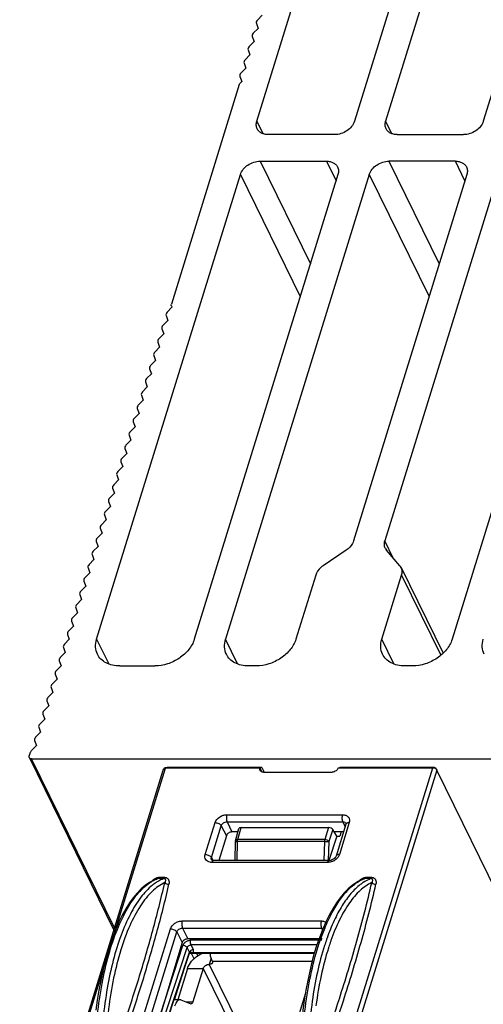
# Model space of a CAD drawing. Header units: millimetres. Extents: x 0 to 420, y 0 to 297.
# Tile 16 of 24: x 234 to 262, y 173 to 231. Entities that reach past the tile are written whole.
import ezdxf

# ---------------------------------------------------------------- set-up
doc = ezdxf.new("R2010")
doc.units = ezdxf.units.MM
doc.header["$LTSCALE"] = 23.1
doc.layers.get('0').update_dxf_attribs({"linetype": 'CONTINUOUS'})

msp = doc.modelspace()

# ---------------------------------------------------------------- linework, layer by layer
at = {"color": 7, "linetype": 'CONTINUOUS'}
for p, q in [((248.31105, 225.0169), (255.71828, 248.9867)), ((261.47491, 248.9867), (254.06768, 225.0169)), ((262.95393, 247.81171), (255.9098, 225.0169)), ((266.87123, 241.85964), (261.66643, 225.0169)), ((248.63572, 231.28352), (248.34553, 230.98977)), ((248.28501, 230.79394), (248.39365, 230.50019)), ((248.04295, 230.01061), (248.15159, 229.71686)), ((248.39365, 230.50019), (248.10346, 230.20644)), ((248.15159, 229.71686), (247.8614, 229.42311)), ((247.90952, 228.93354), (247.61933, 228.63979)), ((247.80088, 229.22728), (247.90952, 228.93354)), ((247.55881, 228.44396), (247.66745, 228.15021)), ((247.31675, 227.66063), (247.42539, 227.36688)), ((247.66745, 228.15021), (247.37726, 227.85646)), ((247.27514, 227.17873), (243.2763, 214.23847)), ((247.42539, 227.36688), (247.33625, 227.27665)), ((252.90455, 224.23357), (248.99004, 224.23357)), ((256.58879, 224.23357), (260.5033, 224.23357)), ((248.50591, 222.66692), (252.42042, 222.66692)), ((260.01917, 222.66692), (256.10466, 222.66692)), ((238.87046, 194.46715), (247.34278, 221.88359)), ((253.09941, 221.88359), (244.62709, 194.46715)), ((254.94153, 221.88359), (246.46921, 194.46715)), ((260.69816, 221.88359), (254.02057, 200.2749)), ((262.54029, 221.88359), (255.8627, 200.2749)), ((268.29692, 221.88359), (259.8246, 194.46715)), ((243.31026, 214.05032), (243.02007, 213.75658)), ((243.27689, 214.14056), (243.31026, 214.05032)), ((243.06819, 213.267), (242.778, 212.97325)), ((242.95955, 213.56074), (243.06819, 213.267)), ((242.71749, 212.77742), (242.82613, 212.48367)), ((242.47542, 211.99409), (242.58406, 211.70034)), ((242.82613, 212.48367), (242.53594, 212.18992)), ((242.58406, 211.70034), (242.29387, 211.4066)), ((242.342, 210.91702), (242.0518, 210.62327)), ((242.23335, 211.21076), (242.342, 210.91702)), ((241.99129, 210.42744), (242.09993, 210.13369)), ((241.74922, 209.64411), (241.85786, 209.35036)), ((242.09993, 210.13369), (241.80974, 209.83994)), ((241.85786, 209.35036), (241.56767, 209.05662)), ((241.6158, 208.56704), (241.32561, 208.27329)), ((241.50716, 208.86078), (241.6158, 208.56704)), ((241.26509, 208.07746), (241.37373, 207.78371)), ((241.37373, 207.78371), (241.08354, 207.48996)), ((241.13166, 207.00038), (240.84147, 206.70663)), ((241.02302, 207.29413), (241.13166, 207.00038)), ((240.8896, 206.21706), (240.59941, 205.92331)), ((240.78096, 206.5108), (240.8896, 206.21706)), ((240.53889, 205.72748), (240.64753, 205.43373)), ((240.64753, 205.43373), (240.35734, 205.13998)), ((240.40546, 204.6504), (240.11527, 204.35665)), ((240.29682, 204.94415), (240.40546, 204.6504)), ((240.1634, 203.86707), (239.87321, 203.57333)), ((240.05476, 204.16082), (240.1634, 203.86707)), ((239.81269, 203.3775), (239.92133, 203.08375)), ((239.92133, 203.08375), (239.63114, 202.79)), ((239.67927, 202.30042), (239.38908, 202.00667)), ((239.57062, 202.59417), (239.67927, 202.30042)), ((239.4372, 201.51709), (239.14701, 201.22335)), ((239.32856, 201.81084), (239.4372, 201.51709)), ((239.08649, 201.02751), (239.19513, 200.73377)), ((239.19513, 200.73377), (238.90494, 200.44002)), ((238.95307, 199.95044), (238.66288, 199.65669)), ((238.84443, 200.24419), (238.95307, 199.95044)), ((238.60236, 199.46086), (238.711, 199.16711)), ((253.57964, 199.72101), (252.22551, 198.80905)), ((256.7518, 198.80905), (255.9613, 199.72101)), ((238.36029, 198.67753), (238.46893, 198.38379)), ((238.711, 199.16711), (238.42081, 198.87337)), ((256.82707, 198.6957), (259.30211, 193.6521)), ((238.46893, 198.38379), (238.17874, 198.09004)), ((251.78457, 198.25515), (250.61399, 194.46715)), ((255.67982, 194.46715), (256.8504, 198.25515)), ((238.22687, 197.60046), (237.93668, 197.30671)), ((238.11823, 197.89421), (238.22687, 197.60046)), ((237.87616, 197.11088), (237.9848, 196.81713)), ((237.63409, 196.32755), (237.74273, 196.03381)), ((237.9848, 196.81713), (237.69461, 196.52338)), ((237.74273, 196.03381), (237.45254, 195.74006)), ((237.50067, 195.25048), (237.21048, 194.95673)), ((237.39203, 195.54423), (237.50067, 195.25048)), ((237.14996, 194.7609), (237.2586, 194.46715)), ((236.9079, 193.97757), (237.01654, 193.68382)), ((237.2586, 194.46715), (236.96841, 194.1734)), ((237.01654, 193.68382), (236.72635, 193.39008)), ((236.77447, 192.9005), (236.48428, 192.60675)), ((236.66583, 193.19425), (236.77447, 192.9005)), ((240.22845, 192.9005), (242.30084, 192.9005)), ((248.28773, 192.9005), (247.8272, 192.9005)), ((257.49834, 192.9005), (257.03781, 192.9005)), ((236.42376, 192.41092), (236.5324, 192.11717)), ((236.1817, 191.62759), (236.29034, 191.33384)), ((236.5324, 192.11717), (236.24221, 191.82342)), ((236.29034, 191.33384), (236.00015, 191.0401)), ((236.04827, 190.55052), (235.75808, 190.25677)), ((235.93963, 190.84426), (236.04827, 190.55052)), ((235.69756, 190.06094), (235.8062, 189.76719)), ((235.8062, 189.76719), (235.51601, 189.47344)), ((235.56414, 188.98386), (235.27395, 188.69012)), ((235.4555, 189.27761), (235.56414, 188.98386)), ((235.32207, 188.20054), (235.03188, 187.90679)), ((235.21343, 188.49428), (235.32207, 188.20054)), ((234.89815, 187.57387), (234.97077, 187.80887)), ((234.90282, 187.48577), (239.88944, 177.3241)), ((235.03395, 187.41721), (266.90266, 187.41721)), ((234.33268, 159.34242), (242.80059, 186.74456)), ((234.45589, 159.46674), (242.92379, 186.86888)), ((242.80059, 186.74456), (242.88639, 186.88505)), ((243.03321, 186.90122), (242.88639, 186.88505)), ((242.88639, 186.88505), (242.92379, 186.86888)), ((248.49621, 186.86888), (242.92379, 186.86888)), ((248.60885, 186.90122), (243.03321, 186.90122)), ((248.60885, 186.90122), (248.49621, 186.86888)), ((248.60885, 186.90122), (248.74695, 186.63388)), ((248.69991, 186.63388), (252.75258, 186.63388)), ((258.67393, 186.86888), (250.20603, 159.46674)), ((258.91915, 186.74456), (250.45125, 159.34242)), ((253.10151, 186.86888), (253.20772, 186.90122)), ((258.67393, 186.86888), (253.10151, 186.86888)), ((258.78335, 186.90122), (253.20772, 186.90122)), ((258.67393, 186.86888), (258.82075, 186.88505)), ((258.78335, 186.90122), (258.82075, 186.88505)), ((258.82075, 186.88505), (258.91915, 186.74456)), ((264.74599, 174.87072), (258.91915, 186.74456)), ((253.56706, 183.55933), (252.9861, 181.67935)), ((247.20404, 183.1076), (246.84262, 183.1076)), ((247.06045, 182.59081), (247.25788, 183.30139)), ((247.38639, 183.36097), (252.54181, 183.36097)), ((253.02683, 182.85311), (252.7914, 183.25054)), ((253.42746, 183.1076), (252.87608, 183.1076)), ((253.29419, 183.1076), (253.21104, 182.85311)), ((246.51954, 182.88798), (246.0757, 181.42484)), ((247.04182, 181.42484), (247.05316, 182.53931)), ((253.02683, 182.85311), (252.56218, 181.43095)), ((253.02683, 182.85311), (253.21104, 182.85311)), ((252.58088, 181.42484), (245.76503, 181.42484)), ((242.40794, 180.34265), (242.23141, 180.26787)), ((242.40762, 180.34253), (242.40794, 180.34265)), ((254.61199, 180.34265), (254.43561, 180.26793)), ((254.61168, 180.34253), (254.61199, 180.34265)), ((243.91463, 176.57797), (242.20082, 170.92826)), ((252.16802, 176.79663), (244.2363, 176.79663)), ((242.67619, 170.92826), (244.34534, 175.94979)), ((244.3591, 175.97298), (244.36053, 175.97424)), ((244.36053, 175.97424), (244.36036, 175.97411)), ((251.69631, 175.93161), (244.34541, 175.93161)), ((245.15091, 175.06338), (244.53925, 173.08407)), ((243.77301, 173.21324), (243.43571, 173.21324)), ((243.83013, 173.20243), (244.43061, 172.9738)), ((251.17764, 173.59177), (250.4332, 171.18277))]:
    msp.add_line(p, q, dxfattribs=at)
at = {"color": 9, "linetype": 'CONTINUOUS'}
for p, q in [((248.31105, 225.0169), (248.66777, 224.28998)), ((256.26652, 224.28998), (255.9098, 225.0169)), ((248.50591, 222.66692), (251.47302, 216.62058)), ((252.42042, 222.66692), (252.98558, 221.51524)), ((256.10466, 222.66692), (259.07177, 216.62058)), ((260.58433, 221.51524), (260.01917, 222.66692)), ((247.34278, 221.88359), (250.87506, 214.68557)), ((254.94153, 221.88359), (258.47381, 214.68557)), ((256.36052, 199.26045), (255.8627, 200.2749)), ((256.8504, 198.25515), (259.1685, 193.53137)), ((238.87046, 194.46715), (239.58443, 193.01223)), ((247.18319, 193.01223), (246.46921, 194.46715)), ((256.3938, 193.01223), (255.67982, 194.46715)), ((239.92711, 177.446), (235.03395, 187.41721)), ((248.49621, 186.86888), (248.61005, 186.64851)), ((246.54245, 184.12317), (253.3583, 184.12317)), ((245.26965, 181.77726), (245.85061, 183.65724)), ((246.55975, 183.70498), (246.84262, 183.1076)), ((246.55975, 183.70498), (253.3756, 183.70498)), ((253.76217, 183.65724), (253.18121, 181.77726)), ((253.3756, 183.70498), (253.51869, 183.40281)), ((245.63584, 181.59403), (246.2168, 183.47401)), ((246.2168, 183.47401), (246.51954, 182.88798)), ((247.1913, 182.65884), (247.38639, 183.36097)), ((252.54181, 183.36097), (252.31829, 182.65884)), ((252.7914, 183.25054), (252.56347, 182.53454)), ((247.16396, 181.42484), (247.1754, 182.54925)), ((252.30239, 182.54925), (247.1754, 182.54925)), ((252.31829, 182.65884), (247.1913, 182.65884)), ((252.30239, 182.54925), (252.26128, 181.42484)), ((252.56347, 182.53454), (252.52298, 181.42696)), ((245.63584, 181.59403), (245.72155, 181.42811)), ((252.48937, 181.31133), (245.67352, 181.31133)), ((242.83897, 180.35634), (242.47515, 180.35634)), ((242.88898, 180.43001), (242.52517, 180.43001)), ((255.04303, 180.35634), (254.6792, 180.35634)), ((255.09304, 180.43001), (254.72923, 180.43001)), ((243.91512, 177.85655), (252.11256, 177.85655)), ((241.33516, 171.28068), (243.22328, 177.39062)), ((241.70136, 171.09745), (243.58947, 177.2074)), ((243.58947, 177.2074), (243.91463, 176.57797)), ((243.93243, 177.43836), (244.2363, 176.79663)), ((243.93243, 177.43836), (252.12987, 177.43836)), ((252.12987, 177.43836), (252.18016, 177.33215)), ((252.14475, 176.72132), (244.42195, 176.72132)), ((252.67253, 176.67854), (252.66858, 176.66728)), ((252.67329, 176.67713), (252.66925, 176.66606)), ((242.45305, 170.92826), (244.20353, 176.28602)), ((242.63708, 172.36642), (243.95897, 176.41239)), ((242.64968, 170.92826), (244.33889, 176.01017)), ((244.33889, 176.01017), (244.20353, 176.28602)), ((244.57065, 176.1641), (244.43475, 176.44102)), ((251.85325, 176.44102), (244.43475, 176.44102)), ((251.70893, 175.97494), (244.53414, 175.97494)), ((244.61146, 175.63346), (244.46516, 175.93161)), ((244.83511, 175.80391), (244.77245, 175.93161)), ((245.61278, 175.66385), (245.49984, 175.29837)), ((245.68465, 175.48486), (251.57358, 175.48486)), ((243.46029, 173.21324), (244.01698, 174.96195)), ((244.22985, 175.06338), (245.15091, 175.06338)), ((245.15091, 175.06338), (247.18013, 170.92826)), ((245.49984, 175.29837), (247.64438, 170.92826)), ((244.14099, 173.08407), (244.53925, 173.08407)), ((253.16445, 173.22208), (253.17823, 173.26466))]:
    msp.add_line(p, q, dxfattribs=at)
at = {"color": 3, "linetype": 'CONTINUOUS'}
msp.add_line((244.22985, 175.06338), (243.65811, 173.21324), dxfattribs=at)
at = {"color": 7, "linetype": 'CONTINUOUS'}
for points in [[(242.23141, 180.26787), (241.98135, 180.13061), (241.73503, 179.95797), (241.49275, 179.74979), (241.25545, 179.50648), (241.02475, 179.22953), (240.80132, 178.91982), (240.58561, 178.57804), (240.37892, 178.20648), (240.18199, 177.807), (239.99501, 177.38056), (239.81847, 176.92863), (239.65291, 176.45298), (239.49871, 175.95507), (239.35616, 175.43626), (239.22564, 174.89829), (239.10753, 174.34295), (239.00204, 173.77174), (238.90951, 173.18651), (238.83021, 172.58918)], [(254.43561, 180.26793), (254.18564, 180.13075), (253.93938, 179.95819), (253.69711, 179.75008), (253.45979, 179.50679), (253.22906, 179.22985), (253.00558, 178.92012), (252.78981, 178.57828), (252.58306, 178.20663), (252.38607, 177.80706), (252.19904, 177.38048)], [(252.19904, 177.38048), (252.02245, 176.92841), (251.85685, 176.45262), (251.70263, 175.9546), (251.56007, 175.4357), (251.42956, 174.89766), (251.31145, 174.34227), (251.20598, 173.77102), (251.11346, 173.18576), (251.03417, 172.58839), (250.96832, 171.98053), (250.9161, 171.36413), (250.87764, 170.74118), (250.85305, 170.11335)], [(244.34541, 175.95003), (244.34666, 175.95345), (244.35039, 175.9613), (244.35424, 175.96732), (244.3577, 175.97154), (244.3591, 175.97298)], [(244.36036, 175.97411), (244.3631, 175.97617), (244.36559, 175.97771), (244.36574, 175.97779)]]:
    msp.add_lwpolyline(points, dxfattribs=at)
for centre, radius, start, end in [((256.36316, 200.06943), 0.53188, 206.2280274, 220.926109), ((256.34994, 198.46062), 0.53188, 26.2280274, 40.926109), ((247.25315, 182.53727), 0.2, 164.4718803, 179.416779)]:
    msp.add_arc(centre, radius, start, end, dxfattribs=at)
at = {"color": 9, "linetype": 'CONTINUOUS'}
for centre, radius, start, end in [((247.21118, 180.21914), 2.33038, 90.8795974, 91.4524145), ((252.46138, 182.12765), 0.81948, 297.393674, 301.7437869), ((243.33338, 178.1334), 2.38474, 118.2094667, 121.3087514), ((243.16417, 178.48343), 1.99563, 110.1979089, 112.1429501), ((242.52521, 180.12626), 0.30375, 90.0081568, 92.3262435), ((255.52732, 178.15088), 2.36454, 117.6114102, 121.1864803), ((256.08625, 177.82106), 2.74937, 122.9239125, 127.4747587), ((255.4332, 178.33082), 2.16148, 112.2047608, 117.6111216), ((255.36789, 178.48437), 1.99463, 110.1981677, 112.1347751), ((254.72927, 180.12661), 0.30341, 90.0072774, 92.1944572), ((263.51364, 172.82484), 12.10176, 158.0474542, 158.2326934), ((263.34236, 172.89397), 11.91705, 157.6950478, 158.0478847), ((244.3757, 176.24719), 0.45103, 136.493371, 142.5738899), ((244.42272, 176.26807), 0.45325, 90.0973317, 96.6249581), ((266.13129, 171.98936), 14.51567, 160.7953794, 162.2812575), ((265.59965, 172.17321), 13.95313, 160.647122, 160.7902179), ((265.46759, 172.21962), 13.81316, 160.4394497, 160.6472311), ((266.0743, 171.96986), 14.20489, 160.6893415, 162.1468395), ((265.52927, 172.15964), 13.62777, 160.5059731, 160.6343888), ((244.31403, 177.34389), 1.39412, 271.2920165, 271.9525393), ((244.35721, 176.70106), 0.74966, 276.055887, 277.1374836), ((266.82903, 171.72281), 14.99902, 162.1324332, 162.3924669)]:
    msp.add_arc(centre, radius, start, end, dxfattribs=at)
at = {"color": 7, "linetype": 'CONTINUOUS'}
for centre, major_axis, ratio, start_param, end_param in [((246.77597, 182.88802), (0.24904, 0.12444), 0.72647058, 0.96828335, 2.539232), ((247.45132, 183.2505), (0.19369, -0.04996), 0.50866615, 2.04007611, 3.13213485), ((252.60718, 183.2505), (0.19383, -0.0502), 0.50766394, 0.47202364, 2.04251538), ((244.16994, 176.578), (0.24795, 0.1239), 0.72647058, 0.96828335, 2.539232)]:
    msp.add_ellipse(centre, major_axis=major_axis, ratio=ratio, start_param=start_param, end_param=end_param, dxfattribs=at)
for points, knots in [([(248.34553, 230.98977), (248.31849, 230.9624), (248.27628, 230.9016), (248.27369, 230.82455), (248.28501, 230.79394)], [0, 0, 0, 0, 0.54102806, 1, 1, 1, 1]), ([(248.10346, 230.20644), (248.07642, 230.17907), (248.03421, 230.11827), (248.03162, 230.04122), (248.04295, 230.01061)], [0, 0, 0, 0, 0.54102806, 1, 1, 1, 1]), ([(247.8614, 229.42311), (247.83436, 229.39574), (247.79215, 229.33494), (247.78956, 229.2579), (247.80088, 229.22728)], [0, 0, 0, 0, 0.54102806, 1, 1, 1, 1]), ([(247.61933, 228.63979), (247.59229, 228.61242), (247.55008, 228.55162), (247.54749, 228.47457), (247.55881, 228.44396)], [0, 0, 0, 0, 0.54102806, 1, 1, 1, 1]), ([(247.37726, 227.85646), (247.35022, 227.82909), (247.30801, 227.76829), (247.30543, 227.69124), (247.31675, 227.66063)], [0, 0, 0, 0, 0.54102806, 1, 1, 1, 1]), ([(247.27514, 227.17873), (247.27784, 227.18746), (247.2919, 227.2236), (247.31548, 227.25562), (247.33625, 227.27665)], [0, 0, 0, 0, 0.23610559, 1, 1, 1, 1]), ([(248.33437, 224.57636), (248.30252, 224.64125), (248.26532, 224.7913), (248.28817, 224.94287), (248.31105, 225.0169)], [0, 0, 0, 0, 0.48264392, 1, 1, 1, 1]), ([(254.06768, 225.0169), (253.998, 224.79143), (253.73034, 224.49106), (253.28667, 224.27815), (253.02979, 224.23357), (252.90455, 224.23357)], [0, 0, 0, 0, 0.48036979, 0.74507542, 1, 1, 1, 1]), ([(255.93312, 224.57636), (255.90127, 224.64125), (255.86407, 224.7913), (255.88692, 224.94287), (255.9098, 225.0169)], [0, 0, 0, 0, 0.48264392, 1, 1, 1, 1]), ([(261.66643, 225.0169), (261.59675, 224.79143), (261.32909, 224.49106), (260.88542, 224.27815), (260.62854, 224.23357), (260.5033, 224.23357)], [0, 0, 0, 0, 0.48036979, 0.74507542, 1, 1, 1, 1]), ([(248.99004, 224.23357), (248.91805, 224.23357), (248.77882, 224.24742), (248.58761, 224.31414), (248.43272, 224.42399), (248.36027, 224.52359), (248.33437, 224.57636)], [0, 0, 0, 0, 0.27783813, 0.5350061, 0.773139, 1, 1, 1, 1]), ([(256.58879, 224.23357), (256.5168, 224.23357), (256.37757, 224.24742), (256.18636, 224.31414), (256.03147, 224.42399), (255.95902, 224.52359), (255.93312, 224.57636)], [0, 0, 0, 0, 0.27783813, 0.5350061, 0.773139, 1, 1, 1, 1]), ([(247.34278, 221.88359), (247.41246, 222.10906), (247.68012, 222.40944), (248.12379, 222.62234), (248.38067, 222.66692), (248.50591, 222.66692)], [0, 0, 0, 0, 0.48036979, 0.74507542, 1, 1, 1, 1]), ([(252.42042, 222.66692), (252.49241, 222.66692), (252.63164, 222.65308), (252.82285, 222.58636), (252.97774, 222.4765), (253.05019, 222.37691), (253.07609, 222.32414)], [0, 0, 0, 0, 0.27783813, 0.5350061, 0.773139, 1, 1, 1, 1]), ([(254.94153, 221.88359), (255.01121, 222.10906), (255.27887, 222.40944), (255.72254, 222.62234), (255.97943, 222.66692), (256.10466, 222.66692)], [0, 0, 0, 0, 0.48036979, 0.74507542, 1, 1, 1, 1]), ([(260.01917, 222.66692), (260.09116, 222.66692), (260.23039, 222.65308), (260.4216, 222.58636), (260.57649, 222.4765), (260.64894, 222.37691), (260.67484, 222.32414)], [0, 0, 0, 0, 0.27783813, 0.5350061, 0.773139, 1, 1, 1, 1]), ([(253.07609, 222.32414), (253.10794, 222.25925), (253.14514, 222.10919), (253.12229, 221.95763), (253.09941, 221.88359)], [0, 0, 0, 0, 0.48264392, 1, 1, 1, 1]), ([(260.67484, 222.32414), (260.70669, 222.25925), (260.74389, 222.10919), (260.72104, 221.95763), (260.69816, 221.88359)], [0, 0, 0, 0, 0.48264392, 1, 1, 1, 1]), ([(243.02007, 213.75658), (242.99303, 213.72921), (242.95082, 213.66841), (242.94823, 213.59136), (242.95955, 213.56074)], [0, 0, 0, 0, 0.54102806, 1, 1, 1, 1]), ([(243.27689, 214.14056), (243.27414, 214.148), (243.26547, 214.17998), (243.2689, 214.21454), (243.2763, 214.23847)], [0, 0, 0, 0, 0.24055421, 1, 1, 1, 1]), ([(242.778, 212.97325), (242.75096, 212.94588), (242.70875, 212.88508), (242.70617, 212.80803), (242.71749, 212.77742)], [0, 0, 0, 0, 0.54102806, 1, 1, 1, 1]), ([(242.53594, 212.18992), (242.5089, 212.16255), (242.46669, 212.10175), (242.4641, 212.0247), (242.47542, 211.99409)], [0, 0, 0, 0, 0.54102806, 1, 1, 1, 1]), ([(242.29387, 211.4066), (242.26683, 211.37923), (242.22462, 211.31843), (242.22203, 211.24138), (242.23335, 211.21076)], [0, 0, 0, 0, 0.54102806, 1, 1, 1, 1]), ([(242.0518, 210.62327), (242.02477, 210.5959), (241.98256, 210.5351), (241.97997, 210.45805), (241.99129, 210.42744)], [0, 0, 0, 0, 0.54102806, 1, 1, 1, 1]), ([(241.80974, 209.83994), (241.7827, 209.81257), (241.74049, 209.75177), (241.7379, 209.67472), (241.74922, 209.64411)], [0, 0, 0, 0, 0.54102806, 1, 1, 1, 1]), ([(241.56767, 209.05662), (241.54063, 209.02924), (241.49842, 208.96844), (241.49583, 208.8914), (241.50716, 208.86078)], [0, 0, 0, 0, 0.54102806, 1, 1, 1, 1]), ([(241.32561, 208.27329), (241.29857, 208.24592), (241.25636, 208.18512), (241.25377, 208.10807), (241.26509, 208.07746)], [0, 0, 0, 0, 0.54102806, 1, 1, 1, 1]), ([(241.08354, 207.48996), (241.0565, 207.46259), (241.01429, 207.40179), (241.0117, 207.32474), (241.02302, 207.29413)], [0, 0, 0, 0, 0.54102806, 1, 1, 1, 1]), ([(240.84147, 206.70663), (240.81443, 206.67926), (240.77222, 206.61846), (240.76963, 206.54142), (240.78096, 206.5108)], [0, 0, 0, 0, 0.54102806, 1, 1, 1, 1]), ([(240.59941, 205.92331), (240.57237, 205.89594), (240.53016, 205.83514), (240.52757, 205.75809), (240.53889, 205.72748)], [0, 0, 0, 0, 0.54102806, 1, 1, 1, 1]), ([(240.35734, 205.13998), (240.3303, 205.11261), (240.28809, 205.05181), (240.2855, 204.97476), (240.29682, 204.94415)], [0, 0, 0, 0, 0.54102806, 1, 1, 1, 1]), ([(240.11527, 204.35665), (240.08823, 204.32928), (240.04602, 204.26848), (240.04344, 204.19143), (240.05476, 204.16082)], [0, 0, 0, 0, 0.54102806, 1, 1, 1, 1]), ([(239.87321, 203.57333), (239.84617, 203.54596), (239.80396, 203.48516), (239.80137, 203.40811), (239.81269, 203.3775)], [0, 0, 0, 0, 0.54102806, 1, 1, 1, 1]), ([(239.63114, 202.79), (239.6041, 202.76263), (239.56189, 202.70183), (239.5593, 202.62478), (239.57062, 202.59417)], [0, 0, 0, 0, 0.54102806, 1, 1, 1, 1]), ([(239.38908, 202.00667), (239.36204, 201.9793), (239.31983, 201.9185), (239.31724, 201.84145), (239.32856, 201.81084)], [0, 0, 0, 0, 0.54102806, 1, 1, 1, 1]), ([(239.14701, 201.22335), (239.11997, 201.19598), (239.07776, 201.13518), (239.07517, 201.05813), (239.08649, 201.02751)], [0, 0, 0, 0, 0.54102806, 1, 1, 1, 1]), ([(238.90494, 200.44002), (238.8779, 200.41265), (238.83569, 200.35185), (238.8331, 200.2748), (238.84443, 200.24419)], [0, 0, 0, 0, 0.54102806, 1, 1, 1, 1]), ([(254.02057, 200.2749), (254.00424, 200.22204), (253.90901, 200.00177), (253.73165, 199.82338), (253.57964, 199.72101)], [0, 0, 0, 0, 0.23190081, 1, 1, 1, 1]), ([(255.88605, 199.83437), (255.85418, 199.89925), (255.81694, 200.0493), (255.83982, 200.20087), (255.8627, 200.2749)], [0, 0, 0, 0, 0.48262906, 1, 1, 1, 1]), ([(238.66288, 199.65669), (238.63584, 199.62932), (238.59363, 199.56852), (238.59104, 199.49147), (238.60236, 199.46086)], [0, 0, 0, 0, 0.54102806, 1, 1, 1, 1]), ([(238.42081, 198.87337), (238.39377, 198.84599), (238.35156, 198.78519), (238.34897, 198.70815), (238.36029, 198.67753)], [0, 0, 0, 0, 0.54102806, 1, 1, 1, 1]), ([(252.22551, 198.80905), (252.17237, 198.77326), (251.98478, 198.627), (251.83603, 198.42167), (251.78457, 198.25515)], [0, 0, 0, 0, 0.26878222, 1, 1, 1, 1]), ([(256.8504, 198.25515), (256.87328, 198.32919), (256.89616, 198.48075), (256.85892, 198.6308), (256.82705, 198.69568)], [0, 0, 0, 0, 0.51737094, 1, 1, 1, 1]), ([(238.17874, 198.09004), (238.1517, 198.06267), (238.10949, 198.00187), (238.10691, 197.92482), (238.11823, 197.89421)], [0, 0, 0, 0, 0.54102806, 1, 1, 1, 1]), ([(237.93668, 197.30671), (237.90964, 197.27934), (237.86743, 197.21854), (237.86484, 197.14149), (237.87616, 197.11088)], [0, 0, 0, 0, 0.54102806, 1, 1, 1, 1]), ([(237.69461, 196.52338), (237.66757, 196.49601), (237.62536, 196.43521), (237.62277, 196.35817), (237.63409, 196.32755)], [0, 0, 0, 0, 0.54102806, 1, 1, 1, 1]), ([(237.45254, 195.74006), (237.42551, 195.71269), (237.3833, 195.65189), (237.38071, 195.57484), (237.39203, 195.54423)], [0, 0, 0, 0, 0.54102806, 1, 1, 1, 1]), ([(237.21048, 194.95673), (237.18344, 194.92936), (237.14123, 194.86856), (237.13864, 194.79151), (237.14996, 194.7609)], [0, 0, 0, 0, 0.54102806, 1, 1, 1, 1]), ([(236.96841, 194.1734), (236.94137, 194.14603), (236.89916, 194.08523), (236.89657, 194.00818), (236.9079, 193.97757)], [0, 0, 0, 0, 0.54102806, 1, 1, 1, 1]), ([(238.91714, 193.58608), (238.85343, 193.71583), (238.77896, 194.01592), (238.8247, 194.31906), (238.87046, 194.46715)], [0, 0, 0, 0, 0.48256263, 1, 1, 1, 1]), ([(244.62709, 194.46715), (244.55995, 194.24987), (244.31611, 193.82285), (243.75754, 193.32458), (243.0638, 192.98833), (242.5513, 192.9005), (242.30084, 192.9005)], [0, 0, 0, 0, 0.22990926, 0.48384169, 0.7467915, 1, 1, 1, 1]), ([(246.51589, 193.58608), (246.45218, 193.71583), (246.37771, 194.01592), (246.42345, 194.31906), (246.46921, 194.46715)], [0, 0, 0, 0, 0.48256263, 1, 1, 1, 1]), ([(250.61399, 194.46715), (250.54684, 194.24987), (250.30301, 193.82285), (249.74444, 193.32458), (249.0507, 192.98833), (248.53819, 192.9005), (248.28773, 192.9005)], [0, 0, 0, 0, 0.22990926, 0.48384169, 0.7467915, 1, 1, 1, 1]), ([(255.7265, 193.58608), (255.66279, 193.71583), (255.58832, 194.01592), (255.63406, 194.31906), (255.67982, 194.46715)], [0, 0, 0, 0, 0.48256263, 1, 1, 1, 1]), ([(259.8246, 194.46715), (259.75745, 194.24987), (259.51362, 193.82285), (258.95505, 193.32458), (258.26131, 192.98833), (257.7488, 192.9005), (257.49834, 192.9005)], [0, 0, 0, 0, 0.22990926, 0.48384169, 0.7467915, 1, 1, 1, 1]), ([(261.7134, 193.58608), (261.64969, 193.71583), (261.57522, 194.01592), (261.62096, 194.31906), (261.66672, 194.46715)], [0, 0, 0, 0, 0.48256263, 1, 1, 1, 1]), ([(236.72635, 193.39008), (236.69931, 193.36271), (236.6571, 193.30191), (236.65451, 193.22486), (236.66583, 193.19425)], [0, 0, 0, 0, 0.54102806, 1, 1, 1, 1]), ([(240.22845, 192.9005), (240.08442, 192.9005), (239.80595, 192.92808), (239.4236, 193.0617), (239.11372, 193.28122), (238.96895, 193.48054), (238.91714, 193.58608)], [0, 0, 0, 0, 0.27792722, 0.53496119, 0.7731369, 1, 1, 1, 1]), ([(247.8272, 192.9005), (247.68317, 192.9005), (247.40471, 192.92808), (247.02235, 193.0617), (246.71248, 193.28122), (246.56771, 193.48054), (246.51589, 193.58608)], [0, 0, 0, 0, 0.27792722, 0.53496119, 0.7731369, 1, 1, 1, 1]), ([(257.03781, 192.9005), (256.89378, 192.9005), (256.61532, 192.92808), (256.23296, 193.0617), (255.92309, 193.28122), (255.77832, 193.48054), (255.7265, 193.58608)], [0, 0, 0, 0, 0.27792722, 0.53496119, 0.7731369, 1, 1, 1, 1]), ([(236.48428, 192.60675), (236.45724, 192.57938), (236.41503, 192.51858), (236.41244, 192.44153), (236.42376, 192.41092)], [0, 0, 0, 0, 0.54102806, 1, 1, 1, 1]), ([(236.24221, 191.82342), (236.21517, 191.79605), (236.17296, 191.73525), (236.17037, 191.6582), (236.1817, 191.62759)], [0, 0, 0, 0, 0.54102806, 1, 1, 1, 1]), ([(236.00015, 191.0401), (235.97311, 191.01273), (235.9309, 190.95193), (235.92831, 190.87488), (235.93963, 190.84426)], [0, 0, 0, 0, 0.54102806, 1, 1, 1, 1]), ([(235.75808, 190.25677), (235.73104, 190.2294), (235.68883, 190.1686), (235.68624, 190.09155), (235.69756, 190.06094)], [0, 0, 0, 0, 0.54102806, 1, 1, 1, 1]), ([(235.51601, 189.47344), (235.48897, 189.44607), (235.44676, 189.38527), (235.44418, 189.30822), (235.4555, 189.27761)], [0, 0, 0, 0, 0.54102806, 1, 1, 1, 1]), ([(235.27395, 188.69012), (235.24691, 188.66274), (235.2047, 188.60194), (235.20211, 188.5249), (235.21343, 188.49428)], [0, 0, 0, 0, 0.54102806, 1, 1, 1, 1]), ([(234.9028, 187.48576), (234.89963, 187.49223), (234.88935, 187.52043), (234.89147, 187.55226), (234.89815, 187.57387)], [0, 0, 0, 0, 0.24160513, 1, 1, 1, 1]), ([(234.97077, 187.80887), (234.97347, 187.8176), (234.98754, 187.85374), (235.01111, 187.88576), (235.03188, 187.90679)], [0, 0, 0, 0, 0.236058, 1, 1, 1, 1]), ([(235.03395, 187.41721), (235.00643, 187.41721), (234.95373, 187.42654), (234.91326, 187.46438), (234.9028, 187.48576)], [0, 0, 0, 0, 0.53625816, 1, 1, 1, 1]), ([(248.50499, 186.73321), (248.49466, 186.75299), (248.48232, 186.79917), (248.48915, 186.84605), (248.49621, 186.86888)], [0, 0, 0, 0, 0.48287406, 1, 1, 1, 1]), ([(248.69991, 186.63388), (248.65931, 186.63388), (248.58161, 186.64738), (248.52126, 186.70208), (248.50499, 186.73321)], [0, 0, 0, 0, 0.53615235, 1, 1, 1, 1]), ([(253.05259, 186.77883), (253.03511, 186.75687), (252.9539, 186.67767), (252.83755, 186.63388), (252.75258, 186.63388)], [0, 0, 0, 0, 0.24833491, 1, 1, 1, 1]), ([(253.10151, 186.86888), (253.0991, 186.86109), (253.0872, 186.8289), (253.06886, 186.79926), (253.05259, 186.77883)], [0, 0, 0, 0, 0.23805742, 1, 1, 1, 1]), ([(253.57059, 183.60041), (253.57181, 183.59776), (253.57334, 183.58357), (253.57029, 183.56981), (253.56706, 183.55933)], [0, 0, 0, 0, 0.21036856, 1, 1, 1, 1]), ([(245.76503, 181.42484), (245.73069, 181.42484), (245.68821, 181.4306), (245.64833, 181.45329), (245.64447, 181.46068)], [0, 0, 0, 0, 0.80477691, 1, 1, 1, 1]), ([(252.9861, 181.67935), (252.97703, 181.65), (252.93614, 181.58447), (252.81036, 181.47413), (252.6725, 181.42484), (252.58088, 181.42484)], [0, 0, 0, 0, 0.18431329, 0.45035908, 1, 1, 1, 1]), ([(245.69496, 175.39628), (245.69034, 175.38135), (245.67229, 175.35183), (245.627, 175.32077), (245.56756, 175.30211), (245.52333, 175.29837), (245.49984, 175.29837)], [0, 0, 0, 0, 0.20221438, 0.43001123, 0.69624839, 1, 1, 1, 1]), ([(245.54469, 175.9314), (245.56034, 175.84932), (245.59704, 175.69705), (245.6526, 175.55018), (245.68465, 175.48486)], [0, 0, 0, 0, 0.53452793, 1, 1, 1, 1]), ([(245.68465, 175.48486), (245.69166, 175.47057), (245.70147, 175.44124), (245.6992, 175.41), (245.69496, 175.39628)], [0, 0, 0, 0, 0.52575472, 1, 1, 1, 1]), ([(245.15091, 175.06338), (245.17181, 175.13102), (245.2521, 175.22115), (245.38522, 175.285), (245.46228, 175.29837), (245.49984, 175.29837)], [0, 0, 0, 0, 0.48036958, 0.74510773, 1, 1, 1, 1]), ([(243.77301, 173.21323), (243.74286, 173.21324), (243.69485, 173.19758), (243.64134, 173.1565), (243.58411, 173.09433), (243.52126, 172.9867), (243.48477, 172.8892), (243.46797, 172.83485)], [0, 0, 0, 0, 0.17624746, 0.27827988, 0.39345514, 0.66759569, 1, 1, 1, 1]), ([(243.83013, 173.20243), (243.82547, 173.2042), (243.80703, 173.21036), (243.78746, 173.21323), (243.77301, 173.21323)], [0, 0, 0, 0, 0.25656363, 1, 1, 1, 1]), ([(244.53925, 173.08407), (244.53422, 173.06777), (244.52328, 173.03847), (244.50175, 173.00184), (244.47702, 172.97722), (244.45679, 172.97056), (244.44774, 172.97056)], [0, 0, 0, 0, 0.33261017, 0.60707014, 0.82353582, 1, 1, 1, 1])]:
    msp.add_open_spline(points, degree=3, knots=knots, dxfattribs=at)
at = {"color": 9, "linetype": 'CONTINUOUS'}
for points, knots in [([(245.85061, 183.65724), (245.89205, 183.79135), (246.05126, 183.97002), (246.31517, 184.09665), (246.46796, 184.12317), (246.54245, 184.12317)], [0, 0, 0, 0, 0.48037129, 0.74509316, 1, 1, 1, 1]), ([(246.54245, 184.12317), (246.52084, 184.05324), (246.51135, 183.94045), (246.52699, 183.79974), (246.54636, 183.73326), (246.55975, 183.70498)], [0, 0, 0, 0, 0.51682414, 0.77902589, 1, 1, 1, 1]), ([(253.3583, 184.12317), (253.33669, 184.05324), (253.3272, 183.94045), (253.34284, 183.79974), (253.36221, 183.73326), (253.3756, 183.70498)], [0, 0, 0, 0, 0.51682414, 0.77902589, 1, 1, 1, 1]), ([(253.3583, 184.12317), (253.42558, 184.12317), (253.55395, 184.10366), (253.71327, 184.00039), (253.7925, 183.83444), (253.77977, 183.71419), (253.76217, 183.65724)], [0, 0, 0, 0, 0.27800926, 0.52309579, 0.75371383, 1, 1, 1, 1]), ([(245.85061, 183.65724), (245.92605, 183.65724), (246.03893, 183.62852), (246.15845, 183.55193), (246.20295, 183.50081), (246.2168, 183.47401)], [0, 0, 0, 0, 0.53363237, 0.78661038, 1, 1, 1, 1]), ([(246.2168, 183.47401), (246.23734, 183.54049), (246.34071, 183.65755), (246.48528, 183.70498), (246.55975, 183.70498)], [0, 0, 0, 0, 0.48301817, 1, 1, 1, 1]), ([(253.3756, 183.70498), (253.41688, 183.70498), (253.49605, 183.69086), (253.5557, 183.63276), (253.57058, 183.60041)], [0, 0, 0, 0, 0.53679939, 1, 1, 1, 1]), ([(253.76217, 183.65724), (253.73871, 183.65724), (253.69447, 183.65348), (253.63503, 183.63484), (253.5897, 183.6038), (253.57168, 183.57426), (253.56706, 183.55933)], [0, 0, 0, 0, 0.30351972, 0.57004263, 0.79779302, 1, 1, 1, 1]), ([(247.05316, 182.53931), (247.05316, 182.54008), (247.05606, 182.54151), (247.06075, 182.5426), (247.06932, 182.54402), (247.08621, 182.54581), (247.11429, 182.5476), (247.13842, 182.54843), (247.15211, 182.54878)], [0, 0, 0, 0, 0.02313511, 0.07582294, 0.15998109, 0.27494502, 0.5896137, 1, 1, 1, 1]), ([(247.1913, 182.65884), (247.17536, 182.6586), (247.14537, 182.65561), (247.10527, 182.64244), (247.07497, 182.62106), (247.06326, 182.60091), (247.06045, 182.59081)], [0, 0, 0, 0, 0.30506551, 0.57235641, 0.79953415, 1, 1, 1, 1]), ([(247.1754, 182.54925), (247.17563, 182.55905), (247.17758, 182.59596), (247.18354, 182.63281), (247.1913, 182.65884)], [0, 0, 0, 0, 0.26520866, 1, 1, 1, 1]), ([(252.31829, 182.65884), (252.31585, 182.65066), (252.30685, 182.61477), (252.30305, 182.57768), (252.30239, 182.54925)], [0, 0, 0, 0, 0.23077018, 1, 1, 1, 1]), ([(252.30239, 182.54925), (252.3531, 182.54846), (252.44015, 182.54473), (252.5274, 182.53998), (252.56347, 182.53454)], [0, 0, 0, 0, 0.58161689, 1, 1, 1, 1]), ([(252.56347, 182.53454), (252.5544, 182.55236), (252.52467, 182.58646), (252.44468, 182.63798), (252.3691, 182.65807), (252.31829, 182.65884)], [0, 0, 0, 0, 0.21095183, 0.46401221, 1, 1, 1, 1]), ([(245.56339, 181.32141), (245.50927, 181.33169), (245.4077, 181.36742), (245.29163, 181.47604), (245.24077, 181.62407), (245.25424, 181.7274), (245.26965, 181.77726)], [0, 0, 0, 0, 0.26767227, 0.51004572, 0.74645974, 1, 1, 1, 1]), ([(245.26965, 181.77726), (245.34509, 181.77726), (245.45797, 181.74854), (245.57749, 181.67195), (245.62199, 181.62083), (245.63584, 181.59403)], [0, 0, 0, 0, 0.53363237, 0.78661038, 1, 1, 1, 1]), ([(253.18121, 181.77726), (253.15775, 181.77726), (253.11352, 181.7735), (253.05407, 181.75486), (253.00874, 181.72381), (252.99072, 181.69428), (252.9861, 181.67935)], [0, 0, 0, 0, 0.30351972, 0.57004263, 0.79779302, 1, 1, 1, 1]), ([(253.18121, 181.77726), (253.17615, 181.76087), (253.15092, 181.69322), (253.11139, 181.63132), (253.07633, 181.58901)], [0, 0, 0, 0, 0.23792231, 1, 1, 1, 1]), ([(245.67352, 181.31133), (245.6641, 181.31133), (245.62722, 181.31215), (245.59039, 181.31628), (245.56339, 181.32141)], [0, 0, 0, 0, 0.25524679, 1, 1, 1, 1]), ([(245.64448, 181.46068), (245.63432, 181.48012), (245.62219, 181.52551), (245.62891, 181.57159), (245.63584, 181.59403)], [0, 0, 0, 0, 0.48287789, 1, 1, 1, 1]), ([(245.67352, 181.31133), (245.67855, 181.3276), (245.68984, 181.35702), (245.7143, 181.40054), (245.74539, 181.42484), (245.76503, 181.42483)], [0, 0, 0, 0, 0.33544022, 0.61325514, 1, 1, 1, 1]), ([(252.48937, 181.31133), (252.4944, 181.3276), (252.50569, 181.35702), (252.53015, 181.40054), (252.56124, 181.42484), (252.58088, 181.42483)], [0, 0, 0, 0, 0.33544022, 0.61325514, 1, 1, 1, 1]), ([(252.59429, 181.31956), (252.58546, 181.3182), (252.55068, 181.31349), (252.51554, 181.31133), (252.48937, 181.31133)], [0, 0, 0, 0, 0.25443413, 1, 1, 1, 1]), ([(252.83842, 181.40007), (252.81911, 181.39006), (252.74131, 181.35359), (252.65768, 181.32932), (252.59429, 181.31956)], [0, 0, 0, 0, 0.25326459, 1, 1, 1, 1]), ([(253.07633, 181.58901), (253.06375, 181.57381), (253.00928, 181.51371), (252.94467, 181.46302), (252.89252, 181.43076)], [0, 0, 0, 0, 0.24344487, 1, 1, 1, 1]), ([(238.77513, 168.3831), (238.75368, 169.04233), (238.75618, 170.35381), (238.89245, 172.28533), (239.1578, 174.12553), (239.54324, 175.81721), (240.03696, 177.30782), (240.54448, 178.38727), (241.00088, 179.10337), (241.43884, 179.65983), (241.82078, 180.00473), (242.09415, 180.17087)], [0, 0, 0, 0, 0.15664908, 0.31118864, 0.45950809, 0.59779001, 0.72271488, 0.83180958, 0.88003797, 0.9240231, 1, 1, 1, 1]), ([(242.88513, 180.1212), (242.60986, 179.99439), (242.2177, 179.70102), (241.76801, 179.20281), (241.29614, 178.5452), (240.768, 177.52802), (240.24988, 176.09976), (239.83802, 174.45665), (239.54628, 172.65049), (239.38383, 170.73872), (239.36572, 169.43504), (239.3797, 168.7775)], [0, 0, 0, 0, 0.07383971, 0.11652785, 0.16350425, 0.27057985, 0.39449271, 0.53294589, 0.68266338, 0.8397648, 1, 1, 1, 1]), ([(239.3797, 168.7775), (239.56624, 169.247), (239.92313, 170.18853), (240.59175, 172.07535), (241.35974, 174.4358), (242.05414, 176.80557), (242.55392, 178.70007), (242.78056, 179.6474), (242.88513, 180.1212)], [0, 0, 0, 0, 0.12754618, 0.25417255, 0.50536271, 0.75412258, 0.8775019, 1, 1, 1, 1]), ([(239.61478, 168.65226), (239.8017, 169.12272), (240.15932, 170.06618), (240.82934, 171.95684), (241.59892, 174.3221), (242.29471, 176.69669), (242.79549, 178.59503), (243.02257, 179.54428), (243.12737, 180.01904)], [0, 0, 0, 0, 0.1275477, 0.25417524, 0.50536633, 0.75412539, 0.87750362, 1, 1, 1, 1]), ([(242.15036, 180.21889), (242.17248, 180.24595), (242.26873, 180.3485), (242.40625, 180.42545), (242.51288, 180.42976)], [0, 0, 0, 0, 0.24670828, 1, 1, 1, 1]), ([(242.40008, 180.13672), (242.3798, 180.12376), (242.29763, 180.06963), (242.21844, 180.01101), (242.16034, 179.96466)], [0, 0, 0, 0, 0.24461048, 1, 1, 1, 1]), ([(242.20613, 180.23489), (242.22311, 180.244), (242.29043, 180.279), (242.35955, 180.31055), (242.41198, 180.33187)], [0, 0, 0, 0, 0.25399301, 1, 1, 1, 1]), ([(242.83897, 180.35634), (242.80171, 180.34275), (242.64953, 180.28204), (242.50467, 180.20355), (242.40008, 180.13672)], [0, 0, 0, 0, 0.24216993, 1, 1, 1, 1]), ([(242.40794, 180.34265), (242.42423, 180.34873), (242.44666, 180.3549), (242.4696, 180.35634), (242.47515, 180.35634)], [0, 0, 0, 0, 0.75810993, 1, 1, 1, 1]), ([(242.47515, 180.35634), (242.47917, 180.35781), (242.49812, 180.36913), (242.50925, 180.38953), (242.51617, 180.4055)], [0, 0, 0, 0, 0.1974627, 1, 1, 1, 1]), ([(242.88898, 180.43001), (242.88367, 180.41283), (242.8727, 180.38465), (242.85056, 180.36058), (242.83897, 180.35634)], [0, 0, 0, 0, 0.59302232, 1, 1, 1, 1]), ([(242.83897, 180.35634), (242.85515, 180.35634), (242.8845, 180.35107), (242.92153, 180.31487), (242.92995, 180.25543), (242.9151, 180.18768), (242.89631, 180.14321), (242.88506, 180.12087)], [0, 0, 0, 0, 0.16617311, 0.28847336, 0.50748427, 0.74314775, 1, 1, 1, 1]), ([(242.88506, 180.12087), (242.90739, 180.08528), (242.98807, 180.03202), (243.07923, 180.01602), (243.12738, 180.01904)], [0, 0, 0, 0, 0.46546284, 1, 1, 1, 1]), ([(242.88898, 180.43001), (242.93847, 180.43001), (243.03576, 180.40385), (243.12244, 180.28882), (243.14738, 180.15481), (243.13735, 180.06427), (243.12737, 180.01904)], [0, 0, 0, 0, 0.27045301, 0.50791896, 0.74684557, 1, 1, 1, 1]), ([(252.31698, 177.41692), (252.44798, 177.73625), (252.7214, 178.3286), (253.19948, 179.1153), (253.71469, 179.73671), (254.10516, 180.05414), (254.3029, 180.17372)], [0, 0, 0, 0, 0.30037253, 0.56666325, 0.79890116, 1, 1, 1, 1]), ([(255.0892, 180.12123), (254.84145, 180.00709), (254.34692, 179.65206), (253.71563, 178.89316), (253.14326, 177.89019), (252.83019, 177.12399), (252.68269, 176.70735)], [0, 0, 0, 0, 0.19167227, 0.41981379, 0.68943269, 1, 1, 1, 1]), ([(253.17823, 173.26466), (253.5456, 174.40137), (254.06451, 176.11134), (254.6845, 178.40236), (254.96269, 179.54808), (255.0892, 180.12123)], [0, 0, 0, 0, 0.50334176, 0.7526929, 1, 1, 1, 1]), ([(253.41416, 173.14103), (253.78279, 174.28128), (254.30344, 175.99661), (254.92544, 178.2948), (255.20452, 179.4441), (255.33143, 180.01904)], [0, 0, 0, 0, 0.50334669, 0.75269672, 1, 1, 1, 1]), ([(254.35744, 180.22257), (254.37956, 180.24926), (254.47555, 180.35029), (254.61203, 180.42576), (254.71765, 180.42979)], [0, 0, 0, 0, 0.24696734, 1, 1, 1, 1]), ([(255.04303, 180.35634), (255.00471, 180.34236), (254.84808, 180.27972), (254.69922, 180.19829), (254.5919, 180.12886)], [0, 0, 0, 0, 0.24192066, 1, 1, 1, 1]), ([(254.61199, 180.34265), (254.62829, 180.34873), (254.65072, 180.3549), (254.67366, 180.35634), (254.67921, 180.35634)], [0, 0, 0, 0, 0.75811041, 1, 1, 1, 1]), ([(254.67921, 180.35634), (254.68323, 180.35781), (254.70218, 180.36913), (254.71331, 180.38953), (254.72023, 180.4055)], [0, 0, 0, 0, 0.19746267, 1, 1, 1, 1]), ([(255.09304, 180.43001), (255.08773, 180.41283), (255.07675, 180.38465), (255.05462, 180.36058), (255.04303, 180.35634)], [0, 0, 0, 0, 0.5930223, 1, 1, 1, 1]), ([(255.04303, 180.35634), (255.05921, 180.35634), (255.08856, 180.35107), (255.12558, 180.31487), (255.13401, 180.25543), (255.11916, 180.18768), (255.10036, 180.14321), (255.08912, 180.12087)], [0, 0, 0, 0, 0.16617294, 0.28847323, 0.50748412, 0.74314757, 1, 1, 1, 1]), ([(255.08912, 180.12087), (255.11145, 180.08528), (255.19213, 180.03202), (255.28328, 180.01602), (255.33144, 180.01904)], [0, 0, 0, 0, 0.46546285, 1, 1, 1, 1]), ([(255.09304, 180.43001), (255.14253, 180.43001), (255.23981, 180.40385), (255.32649, 180.28882), (255.35143, 180.15481), (255.34142, 180.06427), (255.33143, 180.01904)], [0, 0, 0, 0, 0.27045417, 0.50792058, 0.74684735, 1, 1, 1, 1]), ([(242.16034, 179.96466), (241.9042, 179.7603), (241.41254, 179.22438), (240.80092, 178.21787), (240.26339, 176.96577), (239.81486, 175.50136), (239.4673, 173.86392), (239.1486, 171.47862), (239.09435, 169.62839), (239.13896, 168.3831)], [0, 0, 0, 0, 0.08008275, 0.17565093, 0.28682792, 0.41221032, 0.54941684, 0.69545247, 1, 1, 1, 1]), ([(254.4135, 180.00301), (254.21217, 179.84908), (253.82001, 179.4621), (253.309, 178.74186), (252.84091, 177.85472), (252.57681, 177.19664), (252.45162, 176.84431)], [0, 0, 0, 0, 0.20206977, 0.43554345, 0.70186652, 1, 1, 1, 1]), ([(243.22328, 177.39062), (243.26473, 177.52474), (243.42394, 177.70341), (243.68784, 177.83004), (243.84063, 177.85655), (243.91512, 177.85655)], [0, 0, 0, 0, 0.4803713, 0.74509315, 1, 1, 1, 1]), ([(243.91512, 177.85655), (243.89351, 177.78663), (243.88403, 177.67384), (243.89966, 177.53313), (243.91903, 177.46665), (243.93243, 177.43836)], [0, 0, 0, 0, 0.51682414, 0.77902589, 1, 1, 1, 1]), ([(252.11256, 177.85655), (252.09095, 177.78663), (252.08147, 177.67384), (252.0971, 177.53313), (252.11648, 177.46665), (252.12987, 177.43836)], [0, 0, 0, 0, 0.51682414, 0.77902589, 1, 1, 1, 1]), ([(252.11256, 177.85655), (252.13717, 177.85655), (252.22892, 177.85135), (252.32068, 177.82332), (252.3779, 177.78771)], [0, 0, 0, 0, 0.26741796, 1, 1, 1, 1]), ([(243.22328, 177.39062), (243.29872, 177.39062), (243.4116, 177.36191), (243.53112, 177.28532), (243.57563, 177.2342), (243.58947, 177.2074)], [0, 0, 0, 0, 0.53363237, 0.78661038, 1, 1, 1, 1]), ([(243.58947, 177.2074), (243.61002, 177.27388), (243.71339, 177.39094), (243.85795, 177.43836), (243.93243, 177.43836)], [0, 0, 0, 0, 0.48301817, 1, 1, 1, 1]), ([(250.97266, 170.02212), (250.98922, 170.6976), (251.06825, 172.02242), (251.32666, 173.93949), (251.71454, 175.70371), (252.07174, 176.80419), (252.27477, 177.31263)], [0, 0, 0, 0, 0.27245899, 0.53462279, 0.77923709, 1, 1, 1, 1]), ([(252.12987, 177.43836), (252.13764, 177.43836), (252.16758, 177.43725), (252.19743, 177.43159), (252.21843, 177.42443)], [0, 0, 0, 0, 0.25942271, 1, 1, 1, 1]), ([(244.04857, 176.5577), (244.05441, 176.56387), (244.07881, 176.58827), (244.10574, 176.61013), (244.12708, 176.62501)], [0, 0, 0, 0, 0.2460951, 1, 1, 1, 1]), ([(244.12708, 176.62501), (244.14519, 176.63764), (244.21983, 176.68313), (244.30558, 176.71084), (244.37043, 176.7183)], [0, 0, 0, 0, 0.25280723, 1, 1, 1, 1]), ([(244.43475, 176.44102), (244.42558, 176.45971), (244.41229, 176.50404), (244.40135, 176.59836), (244.40752, 176.67421), (244.42195, 176.72132)], [0, 0, 0, 0, 0.21925247, 0.48119355, 1, 1, 1, 1]), ([(243.95897, 176.41239), (243.96204, 176.42179), (243.97678, 176.46045), (243.99844, 176.49632), (244.01752, 176.5213)], [0, 0, 0, 0, 0.23933142, 1, 1, 1, 1]), ([(244.20353, 176.28602), (244.19458, 176.30408), (244.16512, 176.33873), (244.08543, 176.39115), (244.00977, 176.41164), (243.95897, 176.41239)], [0, 0, 0, 0, 0.21209992, 0.46530157, 1, 1, 1, 1]), ([(244.20353, 176.28602), (244.21801, 176.33069), (244.28748, 176.4091), (244.38479, 176.44101), (244.43475, 176.44102)], [0, 0, 0, 0, 0.48444729, 1, 1, 1, 1]), ([(244.57065, 176.1641), (244.52068, 176.1641), (244.4235, 176.13253), (244.35356, 176.05467), (244.33889, 176.01017)], [0, 0, 0, 0, 0.51604788, 1, 1, 1, 1]), ([(244.34542, 175.95004), (244.34693, 175.95465), (244.35121, 175.97484), (244.34583, 175.99617), (244.33889, 176.01017)], [0, 0, 0, 0, 0.23688725, 1, 1, 1, 1]), ([(244.53414, 175.97494), (244.50605, 175.99095), (244.44568, 176.01114), (244.38249, 175.99198), (244.36054, 175.97422)], [0, 0, 0, 0, 0.53392523, 1, 1, 1, 1]), ([(244.36153, 175.95058), (244.38039, 175.95122), (244.40534, 175.95259), (244.43022, 175.95494), (244.43629, 175.95558)], [0, 0, 0, 0, 0.75533211, 1, 1, 1, 1]), ([(244.45035, 175.95721), (244.45767, 175.95813), (244.48594, 175.96214), (244.51404, 175.9682), (244.53414, 175.97494)], [0, 0, 0, 0, 0.25812188, 1, 1, 1, 1]), ([(244.53414, 175.97494), (244.54783, 175.98593), (244.57164, 176.01131), (244.59835, 176.07699), (244.58615, 176.1325), (244.57065, 176.1641)], [0, 0, 0, 0, 0.25349439, 0.49171958, 1, 1, 1, 1]), ([(252.30422, 176.40712), (252.13991, 175.89334), (251.85378, 174.80564), (251.55215, 173.09366), (251.36697, 171.27452), (251.32519, 170.03046), (251.32499, 169.40074)], [0, 0, 0, 0, 0.22794016, 0.47446688, 0.73390153, 1, 1, 1, 1]), ([(252.5327, 176.25994), (252.36394, 175.7282), (252.07262, 174.60095), (251.8789, 173.45365), (251.80019, 172.85445)], [0, 0, 0, 0, 0.48000829, 1, 1, 1, 1]), ([(251.62068, 168.87072), (251.90468, 169.59), (252.43724, 171.03458), (252.92858, 172.49341), (253.16445, 173.22208)], [0, 0, 0, 0, 0.50240796, 1, 1, 1, 1]), ([(251.81884, 168.65226), (252.1135, 169.39391), (252.66421, 170.88402), (253.17112, 172.38924), (253.41416, 173.14103)], [0, 0, 0, 0, 0.50249803, 1, 1, 1, 1])]:
    msp.add_open_spline(points, degree=3, knots=knots, dxfattribs=at)
for points in [[(242.51617, 180.4055), (242.51964, 180.41349), (242.52259, 180.4217), (242.52516, 180.43001)], [(254.72023, 180.4055), (254.72369, 180.41349), (254.72665, 180.4217), (254.72922, 180.43001)]]:
    msp.add_open_spline(points, degree=3, dxfattribs=at)
at = {"color": 3, "linetype": 'CONTINUOUS'}
for points, knots in [([(244.22985, 175.06338), (244.24387, 175.10875), (244.31705, 175.29671), (244.43966, 175.46327), (244.54769, 175.57262)], [0, 0, 0, 0, 0.23602436, 1, 1, 1, 1]), ([(244.54769, 175.57262), (244.58427, 175.60965), (244.74092, 175.75314), (244.92465, 175.86655), (245.07085, 175.93206)], [0, 0, 0, 0, 0.24521497, 1, 1, 1, 1])]:
    msp.add_open_spline(points, degree=3, knots=knots, dxfattribs=at)
at = {"color": 7, "linetype": 'CONTINUOUS'}
msp.add_open_spline([(244.44774, 172.97056), (244.44193, 172.97056), (244.43604, 172.97173), (244.43061, 172.9738)], degree=3, dxfattribs=at)

doc.saveas('drawing.dxf')
